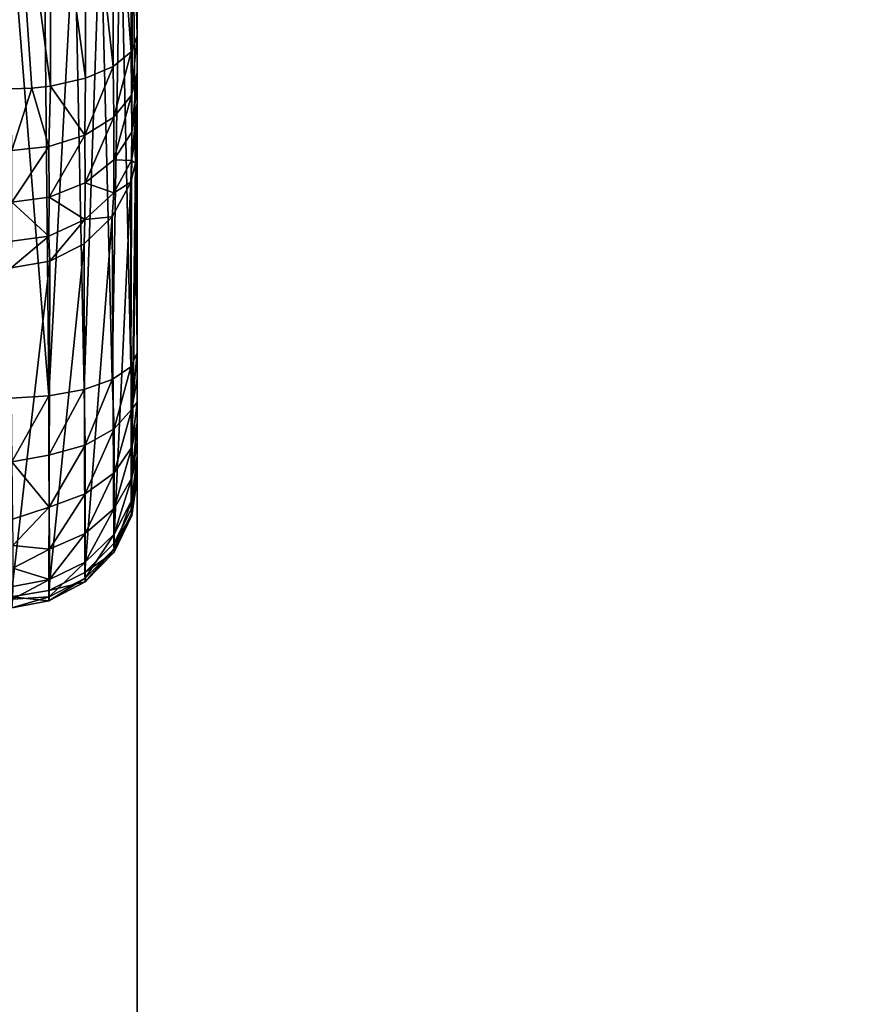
# Model space of a CAD drawing. Header units: millimetres. Extents: x -41 to 11, y -3 to 963.
# Tile 147 of 256: x -16.04 to -13.4, y 46.79 to 49.83. Entities that reach past the tile are written whole.
import ezdxf

# ---------------------------------------------------------------- set-up
doc = ezdxf.new("R2010")
doc.units = ezdxf.units.MM
doc.header["$LTSCALE"] = 65.185185
for name, color, linetype in [('1156', 7, 'CONTINUOUS'), ('1157', 7, 'CONTINUOUS'), ('1158', 7, 'CONTINUOUS'), ('1159', 7, 'CONTINUOUS'), ('1160', 7, 'CONTINUOUS'), ('1208', 7, 'CONTINUOUS'), ('3400', 7, 'CONTINUOUS'), ('3402', 7, 'CONTINUOUS'), ('3405', 7, 'CONTINUOUS'), ('3463', 7, 'CONTINUOUS'), ('3464', 7, 'CONTINUOUS')]:
    doc.layers.add(name, color=color, linetype=linetype)

msp = doc.modelspace()

# ---------------------------------------------------------------- linework, layer by layer
at = {"layer": '1156', "linetype": 'Continuous'}
for points in [[(-15.675, 50.6551, -26.3613), (-15.675, 49.7853, -26.0547), (-15.6938, 50.5234, -26.4515), (-15.675, 50.6551, -26.3613)], [(-15.9435, 50.4545, -26.6985), (-15.9434, 49.6296, -26.3988), (-16.0645, 50.555, -26.7485), (-15.9435, 50.4545, -26.6985)], [(-15.9434, 49.6296, -26.3988), (-16.001, 49.6233, -26.4128), (-16.0645, 50.555, -26.7485), (-15.9434, 49.6296, -26.3988)], [(-16.0645, 50.555, -26.7485), (-16.001, 49.6233, -26.4128), (-16.0645, 49.6205, -26.419), (-16.0645, 50.555, -26.7485)], [(-15.6938, 50.5234, -26.4515), (-15.6938, 49.7353, -26.1652), (-15.7488, 50.4938, -26.5577), (-15.6938, 50.5234, -26.4515)], [(-15.6938, 50.5234, -26.4515), (-15.675, 49.7853, -26.0547), (-15.6938, 49.7353, -26.1652), (-15.6938, 50.5234, -26.4515)], [(-15.7488, 50.4938, -26.5577), (-15.7488, 49.6899, -26.2655), (-15.8347, 50.4701, -26.6427), (-15.7488, 50.4938, -26.5577)], [(-15.6938, 49.7353, -26.1652), (-15.7488, 49.6899, -26.2655), (-15.7488, 50.4938, -26.5577), (-15.6938, 49.7353, -26.1652)], [(-15.8347, 50.4701, -26.6427), (-15.8347, 49.6535, -26.346), (-15.9435, 50.4545, -26.6985), (-15.8347, 50.4701, -26.6427)], [(-15.7488, 49.6899, -26.2655), (-15.8347, 49.6535, -26.346), (-15.8347, 50.4701, -26.6427), (-15.7488, 49.6899, -26.2655)], [(-15.8347, 49.6535, -26.346), (-15.9434, 49.6296, -26.3988), (-15.9435, 50.4545, -26.6985), (-15.8347, 49.6535, -26.346)]]:
    msp.add_3dface(points, dxfattribs=at)
at = {"layer": '1157', "linetype": 'Continuous'}
for points in [[(-15.6938, 49.7353, -26.1652), (-15.675, 49.7853, -26.0547), (-15.6921, 49.6016, -26.0789), (-15.6938, 49.7353, -26.1652)], [(-15.6921, 49.6016, -26.0789), (-15.675, 49.7853, -26.0547), (-15.675, 49.6709, -25.9863), (-15.6921, 49.6016, -26.0789)], [(-15.7488, 49.6899, -26.2655), (-15.6938, 49.7353, -26.1652), (-15.7468, 49.5335, -26.1691), (-15.7488, 49.6899, -26.2655)], [(-15.7468, 49.5335, -26.1691), (-15.6938, 49.7353, -26.1652), (-15.6921, 49.6016, -26.0789), (-15.7468, 49.5335, -26.1691)], [(-15.8366, 49.4778, -26.2429), (-15.7488, 49.6899, -26.2655), (-15.7468, 49.5335, -26.1691), (-15.8366, 49.4778, -26.2429)], [(-15.8347, 49.6535, -26.346), (-15.7488, 49.6899, -26.2655), (-15.8366, 49.4778, -26.2429), (-15.8347, 49.6535, -26.346)], [(-15.6921, 49.6016, -26.0789), (-15.675, 49.6709, -25.9863), (-15.692, 49.4874, -25.9705), (-15.6921, 49.6016, -26.0789)], [(-15.675, 49.6709, -25.9863), (-15.675, 49.637, -25.9588), (-15.692, 49.4874, -25.9705), (-15.675, 49.6709, -25.9863)], [(-15.9434, 49.6296, -26.3988), (-15.8347, 49.6535, -26.346), (-15.8366, 49.4778, -26.2429), (-15.9434, 49.6296, -26.3988)], [(-16.0645, 49.6205, -26.419), (-16.001, 49.6233, -26.4128), (-16.063, 49.4303, -26.3057), (-16.0645, 49.6205, -26.419)], [(-16.063, 49.4303, -26.3057), (-16.001, 49.6233, -26.4128), (-15.948, 49.4427, -26.2893), (-16.063, 49.4303, -26.3057)], [(-16.001, 49.6233, -26.4128), (-15.9434, 49.6296, -26.3988), (-15.948, 49.4427, -26.2893), (-16.001, 49.6233, -26.4128)], [(-15.948, 49.4427, -26.2893), (-15.9434, 49.6296, -26.3988), (-15.8366, 49.4778, -26.2429), (-15.948, 49.4427, -26.2893)], [(-15.692, 49.4874, -25.9705), (-15.675, 49.637, -25.9588), (-15.675, 49.5753, -25.8959), (-15.692, 49.4874, -25.9705)], [(-15.7468, 49.5335, -26.1691), (-15.6921, 49.6016, -26.0789), (-15.7467, 49.4012, -26.0436), (-15.7468, 49.5335, -26.1691)], [(-15.7467, 49.4012, -26.0436), (-15.6921, 49.6016, -26.0789), (-15.692, 49.4874, -25.9705), (-15.7467, 49.4012, -26.0436)], [(-15.6921, 49.3992, -25.8403), (-15.692, 49.4874, -25.9705), (-15.675, 49.5753, -25.8959), (-15.6921, 49.3992, -25.8403)], [(-15.6921, 49.3992, -25.8403), (-15.675, 49.5753, -25.8959), (-15.675, 49.5235, -25.825), (-15.6921, 49.3992, -25.8403)], [(-15.8366, 49.4778, -26.2429), (-15.7468, 49.5335, -26.1691), (-15.8363, 49.3307, -26.1034), (-15.8366, 49.4778, -26.2429)], [(-15.8363, 49.3307, -26.1034), (-15.7468, 49.5335, -26.1691), (-15.7467, 49.4012, -26.0436), (-15.8363, 49.3307, -26.1034)], [(-15.675, 49.5018, -25.7871), (-15.6921, 49.3992, -25.8403), (-15.675, 49.5235, -25.825), (-15.675, 49.5018, -25.7871)], [(-15.6921, 49.3992, -25.8403), (-15.7467, 49.4012, -26.0436), (-15.692, 49.4874, -25.9705), (-15.6921, 49.3992, -25.8403)], [(-15.675, 49.5018, -25.7871), (-15.6801, 49.3916, -25.6799), (-15.6921, 49.3992, -25.8403), (-15.675, 49.5018, -25.7871)], [(-15.675, 49.4531, -25.6634), (-15.6801, 49.3916, -25.6799), (-15.675, 49.5018, -25.7871), (-15.675, 49.4531, -25.6634)], [(-15.948, 49.4427, -26.2893), (-15.8366, 49.4778, -26.2429), (-15.9476, 49.2864, -26.141), (-15.948, 49.4427, -26.2893)], [(-15.9476, 49.2864, -26.141), (-15.8366, 49.4778, -26.2429), (-15.8363, 49.3307, -26.1034), (-15.9476, 49.2864, -26.141)], [(-16.063, 49.4303, -26.3057), (-15.948, 49.4427, -26.2893), (-16.0625, 49.2706, -26.1544), (-16.063, 49.4303, -26.3057)], [(-16.0625, 49.2706, -26.1544), (-15.948, 49.4427, -26.2893), (-15.9476, 49.2864, -26.141), (-16.0625, 49.2706, -26.1544)], [(-15.7468, 49.2991, -25.8928), (-15.8363, 49.3307, -26.1034), (-15.7467, 49.4012, -26.0436), (-15.7468, 49.2991, -25.8928)], [(-15.6921, 49.3992, -25.8403), (-15.7468, 49.2991, -25.8928), (-15.7467, 49.4012, -26.0436), (-15.6921, 49.3992, -25.8403)], [(-15.6921, 49.3992, -25.8403), (-15.6951, 49.3322, -25.6958), (-15.7468, 49.2991, -25.8928), (-15.6921, 49.3992, -25.8403)], [(-15.6801, 49.3916, -25.6799), (-15.6951, 49.3322, -25.6958), (-15.6921, 49.3992, -25.8403), (-15.6801, 49.3916, -25.6799)], [(-15.8366, 49.2172, -25.9358), (-15.9476, 49.2864, -26.141), (-15.8363, 49.3307, -26.1034), (-15.8366, 49.2172, -25.9358)], [(-15.7468, 49.2991, -25.8928), (-15.8366, 49.2172, -25.9358), (-15.8363, 49.3307, -26.1034), (-15.7468, 49.2991, -25.8928)], [(-15.6951, 49.3322, -25.6958), (-15.7523, 49.2248, -25.7246), (-15.7468, 49.2991, -25.8928), (-15.6951, 49.3322, -25.6958)], [(-15.948, 49.1657, -25.9628), (-16.0625, 49.2706, -26.1544), (-15.9476, 49.2864, -26.141), (-15.948, 49.1657, -25.9628)], [(-15.8366, 49.2172, -25.9358), (-15.948, 49.1657, -25.9628), (-15.9476, 49.2864, -26.141), (-15.8366, 49.2172, -25.9358)], [(-15.7468, 49.2991, -25.8928), (-15.7523, 49.2248, -25.7246), (-15.8366, 49.2172, -25.9358), (-15.7468, 49.2991, -25.8928)], [(-16.0625, 49.2706, -26.1544), (-15.948, 49.1657, -25.9628), (-16.063, 49.1496, -25.9761), (-16.0625, 49.2706, -26.1544)], [(-15.8366, 49.2172, -25.9358), (-15.9448, 49.0878, -25.7613), (-15.948, 49.1657, -25.9628), (-15.8366, 49.2172, -25.9358)], [(-15.8385, 49.1416, -25.7469), (-15.9448, 49.0878, -25.7613), (-15.8366, 49.2172, -25.9358), (-15.8385, 49.1416, -25.7469)], [(-15.7523, 49.2248, -25.7246), (-15.8385, 49.1416, -25.7469), (-15.8366, 49.2172, -25.9358), (-15.7523, 49.2248, -25.7246)], [(-15.9448, 49.0878, -25.7613), (-16.0646, 49.0669, -25.7669), (-15.948, 49.1657, -25.9628), (-15.9448, 49.0878, -25.7613)], [(-15.948, 49.1657, -25.9628), (-16.0646, 49.0669, -25.7669), (-16.063, 49.1496, -25.9761), (-15.948, 49.1657, -25.9628)]]:
    msp.add_3dface(points, dxfattribs=at)
at = {"layer": '1158', "linetype": 'Continuous'}
for points in [[(-15.675, 49.4531, -25.6634), (-15.675, 48.436, -21.8676), (-15.6935, 48.3198, -21.8985), (-15.675, 49.4531, -25.6634)], [(-15.6801, 49.3916, -25.6799), (-15.675, 49.4531, -25.6634), (-15.6935, 48.3198, -21.8985), (-15.6801, 49.3916, -25.6799)], [(-15.6951, 49.3322, -25.6958), (-15.6801, 49.3916, -25.6799), (-15.6935, 48.3198, -21.8985), (-15.6951, 49.3322, -25.6958)], [(-15.7523, 49.2248, -25.7246), (-15.6951, 49.3322, -25.6958), (-15.747, 48.2148, -21.9266), (-15.7523, 49.2248, -25.7246)], [(-15.747, 48.2148, -21.9266), (-15.6951, 49.3322, -25.6958), (-15.6935, 48.3198, -21.8985), (-15.747, 48.2148, -21.9266)], [(-15.8385, 49.1416, -25.7469), (-15.7523, 49.2248, -25.7246), (-15.8371, 48.1254, -21.9505), (-15.8385, 49.1416, -25.7469)], [(-15.8371, 48.1254, -21.9505), (-15.7523, 49.2248, -25.7246), (-15.747, 48.2148, -21.9266), (-15.8371, 48.1254, -21.9505)], [(-15.9448, 49.0878, -25.7613), (-15.8385, 49.1416, -25.7469), (-15.9485, 48.0694, -21.9655), (-15.9448, 49.0878, -25.7613)], [(-15.9485, 48.0694, -21.9655), (-15.8385, 49.1416, -25.7469), (-15.8371, 48.1254, -21.9505), (-15.9485, 48.0694, -21.9655)], [(-16.0646, 49.0669, -25.7669), (-15.9448, 49.0878, -25.7613), (-16.0645, 48.0497, -21.9708), (-16.0646, 49.0669, -25.7669)], [(-16.0645, 48.0497, -21.9708), (-15.9448, 49.0878, -25.7613), (-15.9485, 48.0694, -21.9655), (-16.0645, 48.0497, -21.9708)]]:
    msp.add_3dface(points, dxfattribs=at)
at = {"layer": '1159', "linetype": 'Continuous'}
for points in [[(-15.6951, 48.7607, -21.0332), (-15.6919, 48.6301, -21.1103), (-15.675, 48.8049, -21.1504), (-15.6951, 48.7607, -21.0332)], [(-15.675, 48.8049, -21.1504), (-15.6919, 48.6301, -21.1103), (-15.675, 48.7245, -21.1877), (-15.675, 48.8049, -21.1504)], [(-15.7523, 48.7217, -20.9291), (-15.7466, 48.5691, -21.0149), (-15.6951, 48.7607, -21.0332), (-15.7523, 48.7217, -20.9291)], [(-15.6951, 48.7607, -21.0332), (-15.7466, 48.5691, -21.0149), (-15.6919, 48.6301, -21.1103), (-15.6951, 48.7607, -21.0332)], [(-15.8385, 48.6914, -20.8485), (-15.8364, 48.5192, -20.9368), (-15.7523, 48.7217, -20.9291), (-15.8385, 48.6914, -20.8485)], [(-15.7523, 48.7217, -20.9291), (-15.8364, 48.5192, -20.9368), (-15.7466, 48.5691, -21.0149), (-15.7523, 48.7217, -20.9291)], [(-15.675, 48.7245, -21.1877), (-15.6919, 48.6301, -21.1103), (-15.675, 48.6522, -21.2348), (-15.675, 48.7245, -21.1877)], [(-15.9488, 48.6714, -20.7951), (-16.0645, 48.6643, -20.7761), (-16.0625, 48.4676, -20.8765), (-15.9488, 48.6714, -20.7951)], [(-15.948, 48.4878, -20.8878), (-15.9488, 48.6714, -20.7951), (-16.0625, 48.4676, -20.8765), (-15.948, 48.4878, -20.8878)], [(-15.9488, 48.6714, -20.7951), (-15.948, 48.4878, -20.8878), (-15.8385, 48.6914, -20.8485), (-15.9488, 48.6714, -20.7951)], [(-15.8385, 48.6914, -20.8485), (-15.948, 48.4878, -20.8878), (-15.8364, 48.5192, -20.9368), (-15.8385, 48.6914, -20.8485)], [(-15.675, 48.6522, -21.2348), (-15.6919, 48.5131, -21.2043), (-15.675, 48.5875, -21.2921), (-15.675, 48.6522, -21.2348)], [(-15.6919, 48.6301, -21.1103), (-15.6919, 48.5131, -21.2043), (-15.675, 48.6522, -21.2348), (-15.6919, 48.6301, -21.1103)], [(-15.7466, 48.5691, -21.0149), (-15.7463, 48.4337, -21.1239), (-15.6919, 48.6301, -21.1103), (-15.7466, 48.5691, -21.0149)], [(-15.6919, 48.6301, -21.1103), (-15.7463, 48.4337, -21.1239), (-15.6919, 48.5131, -21.2043), (-15.6919, 48.6301, -21.1103)], [(-15.6919, 48.5131, -21.2043), (-15.6918, 48.4179, -21.3202), (-15.675, 48.5875, -21.2921), (-15.6919, 48.5131, -21.2043)], [(-15.675, 48.5875, -21.2921), (-15.6918, 48.4179, -21.3202), (-15.675, 48.5301, -21.3602), (-15.675, 48.5875, -21.2921)], [(-15.8364, 48.5192, -20.9368), (-15.8358, 48.3686, -21.0581), (-15.7466, 48.5691, -21.0149), (-15.8364, 48.5192, -20.9368)], [(-15.7466, 48.5691, -21.0149), (-15.8358, 48.3686, -21.0581), (-15.7463, 48.4337, -21.1239), (-15.7466, 48.5691, -21.0149)], [(-15.948, 48.4878, -20.8878), (-15.947, 48.3276, -21.0166), (-15.8364, 48.5192, -20.9368), (-15.948, 48.4878, -20.8878)], [(-15.8364, 48.5192, -20.9368), (-15.947, 48.3276, -21.0166), (-15.8358, 48.3686, -21.0581), (-15.8364, 48.5192, -20.9368)], [(-15.7463, 48.4337, -21.1239), (-15.7462, 48.3234, -21.2583), (-15.6919, 48.5131, -21.2043), (-15.7463, 48.4337, -21.1239)], [(-15.6919, 48.5131, -21.2043), (-15.7462, 48.3234, -21.2583), (-15.6918, 48.4179, -21.3202), (-15.6919, 48.5131, -21.2043)], [(-15.675, 48.5301, -21.3602), (-15.6918, 48.4179, -21.3202), (-15.675, 48.4834, -21.4352), (-15.675, 48.5301, -21.3602)], [(-15.947, 48.3276, -21.0166), (-15.948, 48.4878, -20.8878), (-16.0625, 48.4676, -20.8765), (-15.947, 48.3276, -21.0166)], [(-15.6918, 48.4179, -21.3202), (-15.6918, 48.3492, -21.4536), (-15.675, 48.4834, -21.4352), (-15.6918, 48.4179, -21.3202)], [(-15.675, 48.4834, -21.4352), (-15.6918, 48.3492, -21.4536), (-15.675, 48.4487, -21.5168), (-15.675, 48.4834, -21.4352)], [(-16.0604, 48.2905, -21.0247), (-15.947, 48.3276, -21.0166), (-16.0625, 48.4676, -20.8765), (-16.0604, 48.2905, -21.0247)], [(-15.8358, 48.3686, -21.0581), (-15.8355, 48.246, -21.2075), (-15.7463, 48.4337, -21.1239), (-15.8358, 48.3686, -21.0581)], [(-15.7463, 48.4337, -21.1239), (-15.8355, 48.246, -21.2075), (-15.7462, 48.3234, -21.2583), (-15.7463, 48.4337, -21.1239)], [(-15.6935, 48.3198, -21.8985), (-15.675, 48.436, -21.8676), (-15.675, 48.4196, -21.7783), (-15.6935, 48.3198, -21.8985)], [(-15.675, 48.4487, -21.5168), (-15.6919, 48.3101, -21.5982), (-15.675, 48.4257, -21.6035), (-15.675, 48.4487, -21.5168)], [(-15.6918, 48.3492, -21.4536), (-15.6919, 48.3101, -21.5982), (-15.675, 48.4487, -21.5168), (-15.6918, 48.3492, -21.4536)], [(-15.675, 48.4257, -21.6035), (-15.6919, 48.3101, -21.5982), (-15.675, 48.4161, -21.6905), (-15.675, 48.4257, -21.6035)], [(-15.6918, 48.4179, -21.3202), (-15.7462, 48.2439, -21.4127), (-15.6918, 48.3492, -21.4536), (-15.6918, 48.4179, -21.3202)], [(-15.7462, 48.3234, -21.2583), (-15.7462, 48.2439, -21.4127), (-15.6918, 48.4179, -21.3202), (-15.7462, 48.3234, -21.2583)], [(-15.6919, 48.3016, -21.7479), (-15.6935, 48.3198, -21.8985), (-15.675, 48.4196, -21.7783), (-15.6919, 48.3016, -21.7479)], [(-15.675, 48.4161, -21.6905), (-15.6919, 48.3016, -21.7479), (-15.675, 48.4196, -21.7783), (-15.675, 48.4161, -21.6905)], [(-15.6919, 48.3101, -21.5982), (-15.6919, 48.3016, -21.7479), (-15.675, 48.4161, -21.6905), (-15.6919, 48.3101, -21.5982)], [(-15.947, 48.3276, -21.0166), (-15.9465, 48.1972, -21.1755), (-15.8358, 48.3686, -21.0581), (-15.947, 48.3276, -21.0166)], [(-15.8358, 48.3686, -21.0581), (-15.9465, 48.1972, -21.1755), (-15.8355, 48.246, -21.2075), (-15.8358, 48.3686, -21.0581)], [(-15.7462, 48.2439, -21.4127), (-15.7463, 48.1985, -21.5801), (-15.6918, 48.3492, -21.4536), (-15.7462, 48.2439, -21.4127)], [(-15.6918, 48.3492, -21.4536), (-15.7463, 48.1985, -21.5801), (-15.6919, 48.3101, -21.5982), (-15.6918, 48.3492, -21.4536)], [(-16.0601, 48.2089, -21.1221), (-15.947, 48.3276, -21.0166), (-16.0604, 48.2905, -21.0247), (-16.0601, 48.2089, -21.1221)], [(-15.9465, 48.1972, -21.1755), (-15.947, 48.3276, -21.0166), (-16.0601, 48.2089, -21.1221), (-15.9465, 48.1972, -21.1755)], [(-15.8355, 48.246, -21.2075), (-15.8355, 48.1575, -21.3792), (-15.7462, 48.3234, -21.2583), (-15.8355, 48.246, -21.2075)], [(-15.7462, 48.3234, -21.2583), (-15.8355, 48.1575, -21.3792), (-15.7462, 48.2439, -21.4127), (-15.7462, 48.3234, -21.2583)], [(-15.747, 48.2148, -21.9266), (-15.6935, 48.3198, -21.8985), (-15.6919, 48.3016, -21.7479), (-15.747, 48.2148, -21.9266)], [(-15.7466, 48.1884, -21.7536), (-15.747, 48.2148, -21.9266), (-15.6919, 48.3016, -21.7479), (-15.7466, 48.1884, -21.7536)], [(-15.7463, 48.1985, -21.5801), (-15.7466, 48.1884, -21.7536), (-15.6919, 48.3101, -21.5982), (-15.7463, 48.1985, -21.5801)], [(-15.6919, 48.3101, -21.5982), (-15.7466, 48.1884, -21.7536), (-15.6919, 48.3016, -21.7479), (-15.6919, 48.3101, -21.5982)], [(-15.8355, 48.246, -21.2075), (-15.9465, 48.1031, -21.3581), (-15.8355, 48.1575, -21.3792), (-15.8355, 48.246, -21.2075)], [(-15.9465, 48.1972, -21.1755), (-15.9465, 48.1031, -21.3581), (-15.8355, 48.246, -21.2075), (-15.9465, 48.1972, -21.1755)], [(-15.8355, 48.1575, -21.3792), (-15.8358, 48.107, -21.5654), (-15.7462, 48.2439, -21.4127), (-15.8355, 48.1575, -21.3792)], [(-15.7462, 48.2439, -21.4127), (-15.8358, 48.107, -21.5654), (-15.7463, 48.1985, -21.5801), (-15.7462, 48.2439, -21.4127)], [(-16.0602, 48.1381, -21.233), (-15.9465, 48.1972, -21.1755), (-16.0601, 48.2089, -21.1221), (-16.0602, 48.1381, -21.233)], [(-15.8371, 48.1254, -21.9505), (-15.747, 48.2148, -21.9266), (-15.7466, 48.1884, -21.7536), (-15.8371, 48.1254, -21.9505)], [(-15.9465, 48.1031, -21.3581), (-15.9465, 48.1972, -21.1755), (-16.0602, 48.1381, -21.233), (-15.9465, 48.1031, -21.3581)], [(-15.8364, 48.0959, -21.7583), (-15.8371, 48.1254, -21.9505), (-15.7466, 48.1884, -21.7536), (-15.8364, 48.0959, -21.7583)], [(-15.8358, 48.107, -21.5654), (-15.8364, 48.0959, -21.7583), (-15.7463, 48.1985, -21.5801), (-15.8358, 48.107, -21.5654)], [(-15.7463, 48.1985, -21.5801), (-15.8364, 48.0959, -21.7583), (-15.7466, 48.1884, -21.7536), (-15.7463, 48.1985, -21.5801)], [(-15.8355, 48.1575, -21.3792), (-15.947, 48.0495, -21.5561), (-15.8358, 48.107, -21.5654), (-15.8355, 48.1575, -21.3792)], [(-15.9465, 48.1031, -21.3581), (-15.947, 48.0495, -21.5561), (-15.8355, 48.1575, -21.3792), (-15.9465, 48.1031, -21.3581)], [(-16.0601, 48.0817, -21.3554), (-15.9465, 48.1031, -21.3581), (-16.0602, 48.1381, -21.233), (-16.0601, 48.0817, -21.3554)], [(-15.9485, 48.0694, -21.9655), (-15.8371, 48.1254, -21.9505), (-15.8364, 48.0959, -21.7583), (-15.9485, 48.0694, -21.9655)], [(-16.0604, 48.0428, -21.4825), (-15.9465, 48.1031, -21.3581), (-16.0601, 48.0817, -21.3554), (-16.0604, 48.0428, -21.4825)], [(-15.947, 48.0495, -21.5561), (-15.9465, 48.1031, -21.3581), (-16.0604, 48.0428, -21.4825), (-15.947, 48.0495, -21.5561)], [(-15.948, 48.0378, -21.7612), (-15.9485, 48.0694, -21.9655), (-15.8364, 48.0959, -21.7583), (-15.948, 48.0378, -21.7612)], [(-15.947, 48.0495, -21.5561), (-15.948, 48.0378, -21.7612), (-15.8358, 48.107, -21.5654), (-15.947, 48.0495, -21.5561)], [(-15.8358, 48.107, -21.5654), (-15.948, 48.0378, -21.7612), (-15.8364, 48.0959, -21.7583), (-15.8358, 48.107, -21.5654)], [(-16.0645, 48.0497, -21.9708), (-15.9485, 48.0694, -21.9655), (-15.948, 48.0378, -21.7612), (-16.0645, 48.0497, -21.9708)], [(-16.0645, 48.0497, -21.9708), (-15.948, 48.0378, -21.7612), (-16.0627, 48.0161, -21.7245), (-16.0645, 48.0497, -21.9708)], [(-15.948, 48.0378, -21.7612), (-15.947, 48.0495, -21.5561), (-16.0627, 48.0161, -21.7245), (-15.948, 48.0378, -21.7612)], [(-16.0627, 48.0161, -21.7245), (-15.947, 48.0495, -21.5561), (-16.0604, 48.0428, -21.4825), (-16.0627, 48.0161, -21.7245)]]:
    msp.add_3dface(points, dxfattribs=at)
at = {"layer": '1160', "linetype": 'Continuous'}
for points in [[(-15.675, 48.8049, -21.1504), (-15.675, 50.2653, -20.6427), (-15.6882, 50.2342, -20.5457), (-15.675, 48.8049, -21.1504)], [(-15.6951, 48.7607, -21.0332), (-15.6882, 50.2342, -20.5457), (-15.7269, 50.2052, -20.4552), (-15.6951, 48.7607, -21.0332)], [(-15.6951, 48.7607, -21.0332), (-15.675, 48.8049, -21.1504), (-15.6882, 50.2342, -20.5457), (-15.6951, 48.7607, -21.0332)], [(-15.7523, 48.7217, -20.9291), (-15.7269, 50.2052, -20.4552), (-15.7885, 50.1801, -20.3769), (-15.7523, 48.7217, -20.9291)], [(-15.7523, 48.7217, -20.9291), (-15.6951, 48.7607, -21.0332), (-15.7269, 50.2052, -20.4552), (-15.7523, 48.7217, -20.9291)], [(-15.9488, 48.6714, -20.7951), (-15.869, 50.1606, -20.3162), (-15.9631, 50.1481, -20.277), (-15.9488, 48.6714, -20.7951)], [(-15.9488, 48.6714, -20.7951), (-15.8385, 48.6914, -20.8485), (-15.869, 50.1606, -20.3162), (-15.9488, 48.6714, -20.7951)], [(-15.8385, 48.6914, -20.8485), (-15.7885, 50.1801, -20.3769), (-15.869, 50.1606, -20.3162), (-15.8385, 48.6914, -20.8485)], [(-15.8385, 48.6914, -20.8485), (-15.7523, 48.7217, -20.9291), (-15.7885, 50.1801, -20.3769), (-15.8385, 48.6914, -20.8485)], [(-15.9488, 48.6714, -20.7951), (-15.9631, 50.1481, -20.277), (-16.0645, 50.1432, -20.262), (-15.9488, 48.6714, -20.7951)], [(-16.0645, 48.6643, -20.7761), (-15.9488, 48.6714, -20.7951), (-16.0645, 50.1432, -20.262), (-16.0645, 48.6643, -20.7761)]]:
    msp.add_3dface(points, dxfattribs=at)
at = {"layer": '1208', "linetype": 'Continuous'}
for points in [[(-15.675, 48.8049, -21.1504), (-15.675, 50.6551, -26.3613), (-15.675, 50.8739, -24.1662), (-15.675, 48.8049, -21.1504)], [(-15.675, 48.8049, -21.1504), (-15.675, 50.8739, -24.1662), (-15.675, 50.7587, -23.7293), (-15.675, 48.8049, -21.1504)], [(-15.675, 48.8049, -21.1504), (-15.675, 50.7511, -23.277), (-15.675, 50.8509, -22.8375), (-15.675, 48.8049, -21.1504)], [(-15.675, 50.2653, -20.6427), (-15.675, 48.8049, -21.1504), (-15.675, 50.8509, -22.8375), (-15.675, 50.2653, -20.6427)], [(-15.675, 48.8049, -21.1504), (-15.675, 50.7587, -23.7293), (-15.675, 50.7511, -23.277), (-15.675, 48.8049, -21.1504)], [(-15.675, 50.6551, -26.3613), (-15.675, 48.8049, -21.1504), (-15.675, 48.7245, -21.1877), (-15.675, 50.6551, -26.3613)], [(-15.675, 50.6551, -26.3613), (-15.675, 48.5875, -21.2921), (-15.675, 48.5301, -21.3602), (-15.675, 50.6551, -26.3613)], [(-15.675, 50.6551, -26.3613), (-15.675, 48.6522, -21.2348), (-15.675, 48.5875, -21.2921), (-15.675, 50.6551, -26.3613)], [(-15.675, 50.6551, -26.3613), (-15.675, 48.7245, -21.1877), (-15.675, 48.6522, -21.2348), (-15.675, 50.6551, -26.3613)], [(-15.675, 49.7853, -26.0547), (-15.675, 50.6551, -26.3613), (-15.675, 48.5301, -21.3602), (-15.675, 49.7853, -26.0547)], [(-15.675, 49.7853, -26.0547), (-15.675, 48.5301, -21.3602), (-15.675, 48.4834, -21.4352), (-15.675, 49.7853, -26.0547)], [(-15.675, 49.6709, -25.9863), (-15.675, 49.7853, -26.0547), (-15.675, 48.4834, -21.4352), (-15.675, 49.6709, -25.9863)], [(-15.675, 49.6709, -25.9863), (-15.675, 48.4834, -21.4352), (-15.675, 48.4487, -21.5168), (-15.675, 49.6709, -25.9863)], [(-15.675, 49.637, -25.9588), (-15.675, 49.6709, -25.9863), (-15.675, 48.4487, -21.5168), (-15.675, 49.637, -25.9588)], [(-15.675, 49.637, -25.9588), (-15.675, 48.4487, -21.5168), (-15.675, 48.4257, -21.6035), (-15.675, 49.637, -25.9588)], [(-15.675, 49.5753, -25.8959), (-15.675, 49.637, -25.9588), (-15.675, 48.4257, -21.6035), (-15.675, 49.5753, -25.8959)], [(-15.675, 49.5753, -25.8959), (-15.675, 48.4257, -21.6035), (-15.675, 48.4161, -21.6905), (-15.675, 49.5753, -25.8959)], [(-15.675, 49.5235, -25.825), (-15.675, 49.5753, -25.8959), (-15.675, 48.4161, -21.6905), (-15.675, 49.5235, -25.825)], [(-15.675, 49.5235, -25.825), (-15.675, 48.4161, -21.6905), (-15.675, 48.4196, -21.7783), (-15.675, 49.5235, -25.825)], [(-15.675, 49.5018, -25.7871), (-15.675, 49.5235, -25.825), (-15.675, 48.4196, -21.7783), (-15.675, 49.5018, -25.7871)], [(-15.675, 48.436, -21.8676), (-15.675, 49.5018, -25.7871), (-15.675, 48.4196, -21.7783), (-15.675, 48.436, -21.8676)], [(-15.675, 49.4531, -25.6634), (-15.675, 49.5018, -25.7871), (-15.675, 48.436, -21.8676), (-15.675, 49.4531, -25.6634)]]:
    msp.add_3dface(points, dxfattribs=at)
at = {"layer": '3400', "linetype": 'Continuous'}
for points in [[(9.125, 102.5, -93.5), (9.125, 17.5, -93.5), (-40.875, 102.5, -93.5), (9.125, 102.5, -93.5)], [(9.125, 17.5, -93.5), (-40.875, 17.5, -93.5), (-40.875, 102.5, -93.5), (9.125, 17.5, -93.5)]]:
    msp.add_3dface(points, dxfattribs=at)
at = {"layer": '3402', "linetype": 'Continuous'}
for points in [[(-40.875, 17.5, -8.5), (9.125, 102.5, -8.5), (-40.875, 102.5, -8.5), (-40.875, 17.5, -8.5)], [(9.125, 17.5, -8.5), (9.125, 102.5, -8.5), (-40.875, 17.5, -8.5), (9.125, 17.5, -8.5)]]:
    msp.add_3dface(points, dxfattribs=at)
at = {"layer": '3405', "linetype": 'Continuous'}
for points in [[(-15.675, 99.8, -11.2), (-15.675, 20.2, -90.8), (-15.675, 36.8424, -64.6117), (-15.675, 99.8, -11.2)], [(-15.675, 20.2, -90.8), (-15.675, 99.8, -11.2), (-15.675, 58.9742, -53.5527), (-15.675, 20.2, -90.8)], [(-15.675, 99.8, -90.8), (-15.675, 20.2, -90.8), (-15.675, 67.7898, -79.7085), (-15.675, 99.8, -90.8)], [(-15.675, 20.2, -11.2), (-15.675, 99.8, -11.2), (-15.675, 52.2102, -22.2915), (-15.675, 20.2, -11.2)], [(-15.675, 53.5077, -24.3549), (-15.675, 99.8, -11.2), (-15.675, 44.4414, -33.718), (-15.675, 53.5077, -24.3549)], [(-15.675, 44.4414, -33.718), (-15.675, 99.8, -11.2), (-15.675, 44.5628, -33.9701), (-15.675, 44.4414, -33.718)], [(-15.675, 44.5628, -33.9701), (-15.675, 99.8, -11.2), (-15.675, 44.6252, -34.2434), (-15.675, 44.5628, -33.9701)], [(-15.675, 44.6252, -34.2434), (-15.675, 99.8, -11.2), (-15.675, 44.6251, -34.5231), (-15.675, 44.6252, -34.2434)], [(-15.675, 44.6251, -34.5231), (-15.675, 99.8, -11.2), (-15.675, 44.5628, -34.7961), (-15.675, 44.6251, -34.5231)], [(-15.675, 44.5628, -34.7961), (-15.675, 99.8, -11.2), (-15.675, 44.4414, -35.048), (-15.675, 44.5628, -34.7961)], [(-15.675, 44.4414, -35.048), (-15.675, 99.8, -11.2), (-15.675, 44.267, -35.2668), (-15.675, 44.4414, -35.048)], [(-15.675, 35.293, -62.6697), (-15.675, 99.8, -11.2), (-15.675, 35.5449, -62.5483), (-15.675, 35.293, -62.6697)], [(-15.675, 35.5449, -62.5483), (-15.675, 99.8, -11.2), (-15.675, 35.8177, -62.4859), (-15.675, 35.5449, -62.5483)], [(-15.675, 35.8177, -62.4859), (-15.675, 99.8, -11.2), (-15.675, 36.0977, -62.4857), (-15.675, 35.8177, -62.4859)], [(-15.675, 36.0977, -62.4857), (-15.675, 99.8, -11.2), (-15.675, 36.3709, -62.548), (-15.675, 36.0977, -62.4857)], [(-15.675, 32.9261, -50.0614), (-15.675, 99.8, -11.2), (-15.675, 33, -50.9996), (-15.675, 32.9261, -50.0614)], [(-15.675, 33, -50.9996), (-15.675, 99.8, -11.2), (-15.675, 32.9263, -51.9378), (-15.675, 33, -50.9996)], [(-15.675, 32.9263, -51.9378), (-15.675, 99.8, -11.2), (-15.675, 32.7067, -52.8531), (-15.675, 32.9263, -51.9378)], [(-15.675, 32.7067, -52.8531), (-15.675, 99.8, -11.2), (-15.675, 32.3464, -53.7233), (-15.675, 32.7067, -52.8531)], [(-15.675, 32.3464, -53.7233), (-15.675, 99.8, -11.2), (-15.675, 31.8546, -54.526), (-15.675, 32.3464, -53.7233)], [(-15.675, 31.8546, -54.526), (-15.675, 99.8, -11.2), (-15.675, 31.2426, -55.2426), (-15.675, 31.8546, -54.526)], [(-15.675, 99.8, -11.2), (-15.675, 35.293, -62.6697), (-15.675, 31.2426, -55.2426), (-15.675, 99.8, -11.2)], [(-15.675, 36.3709, -62.548), (-15.675, 99.8, -11.2), (-15.675, 36.623, -62.6692), (-15.675, 36.3709, -62.548)], [(-15.675, 36.623, -62.6692), (-15.675, 99.8, -11.2), (-15.675, 36.8423, -62.844), (-15.675, 36.623, -62.6692)], [(-15.675, 36.8423, -62.844), (-15.675, 99.8, -11.2), (-15.675, 37.0168, -63.063), (-15.675, 36.8423, -62.844)], [(-15.675, 37.0168, -63.063), (-15.675, 99.8, -11.2), (-15.675, 37.1382, -63.315), (-15.675, 37.0168, -63.063)], [(-15.675, 37.1382, -63.315), (-15.675, 99.8, -11.2), (-15.675, 37.2005, -63.5883), (-15.675, 37.1382, -63.315)], [(-15.675, 37.2005, -63.5883), (-15.675, 99.8, -11.2), (-15.675, 37.2005, -63.8681), (-15.675, 37.2005, -63.5883)], [(-15.675, 37.2005, -63.8681), (-15.675, 99.8, -11.2), (-15.675, 37.1381, -64.141), (-15.675, 37.2005, -63.8681)], [(-15.675, 37.1381, -64.141), (-15.675, 99.8, -11.2), (-15.675, 37.0168, -64.393), (-15.675, 37.1381, -64.141)], [(-15.675, 37.0168, -64.393), (-15.675, 99.8, -11.2), (-15.675, 36.8424, -64.6117), (-15.675, 37.0168, -64.393)], [(-15.675, 32.7064, -49.146), (-15.675, 99.8, -11.2), (-15.675, 32.9261, -50.0614), (-15.675, 32.7064, -49.146)], [(-15.675, 32.346, -48.2761), (-15.675, 99.8, -11.2), (-15.675, 32.7064, -49.146), (-15.675, 32.346, -48.2761)], [(-15.675, 99.8, -11.2), (-15.675, 32.346, -48.2761), (-15.675, 44.267, -35.2668), (-15.675, 99.8, -11.2)], [(-15.675, 87.654, -53.7239), (-15.675, 20.2, -90.8), (-15.675, 87.2936, -52.854), (-15.675, 87.654, -53.7239)], [(-15.675, 20.2, -90.8), (-15.675, 87.654, -53.7239), (-15.675, 75.733, -66.7332), (-15.675, 20.2, -90.8)], [(-15.675, 87.2936, -52.854), (-15.675, 20.2, -90.8), (-15.675, 87.0739, -51.9386), (-15.675, 87.2936, -52.854)], [(-15.675, 87.0739, -51.9386), (-15.675, 20.2, -90.8), (-15.675, 87, -51.0004), (-15.675, 87.0739, -51.9386)], [(-15.675, 87, -51.0004), (-15.675, 20.2, -90.8), (-15.675, 62.2595, -65.3432), (-15.675, 87, -51.0004)], [(-15.675, 75.5586, -66.952), (-15.675, 20.2, -90.8), (-15.675, 75.733, -66.7332), (-15.675, 75.5586, -66.952)], [(-15.675, 75.5586, -68.282), (-15.675, 20.2, -90.8), (-15.675, 75.4372, -68.0299), (-15.675, 75.5586, -68.282)], [(-15.675, 20.2, -90.8), (-15.675, 75.5586, -68.282), (-15.675, 66.4923, -77.6451), (-15.675, 20.2, -90.8)], [(-15.675, 75.4372, -67.2039), (-15.675, 20.2, -90.8), (-15.675, 75.5586, -66.952), (-15.675, 75.4372, -67.2039)], [(-15.675, 75.4372, -68.0299), (-15.675, 20.2, -90.8), (-15.675, 75.3748, -67.7566), (-15.675, 75.4372, -68.0299)], [(-15.675, 75.3749, -67.4769), (-15.675, 20.2, -90.8), (-15.675, 75.4372, -67.2039), (-15.675, 75.3749, -67.4769)], [(-15.675, 75.3748, -67.7566), (-15.675, 20.2, -90.8), (-15.675, 75.3749, -67.4769), (-15.675, 75.3748, -67.7566)], [(-15.675, 67.7898, -79.7085), (-15.675, 20.2, -90.8), (-15.675, 67.517, -79.7709), (-15.675, 67.7898, -79.7085)], [(-15.675, 67.517, -79.7709), (-15.675, 20.2, -90.8), (-15.675, 67.237, -79.7711), (-15.675, 67.517, -79.7709)], [(-15.675, 67.237, -79.7711), (-15.675, 20.2, -90.8), (-15.675, 66.9638, -79.7088), (-15.675, 67.237, -79.7711)], [(-15.675, 66.9638, -79.7088), (-15.675, 20.2, -90.8), (-15.675, 66.7117, -79.5876), (-15.675, 66.9638, -79.7088)], [(-15.675, 20.2, -90.8), (-15.675, 66.4925, -79.4128), (-15.675, 66.7117, -79.5876), (-15.675, 20.2, -90.8)], [(-15.675, 66.4925, -79.4128), (-15.675, 20.2, -90.8), (-15.675, 66.3179, -79.1939), (-15.675, 66.4925, -79.4128)], [(-15.675, 66.3179, -77.8638), (-15.675, 20.2, -90.8), (-15.675, 66.4923, -77.6451), (-15.675, 66.3179, -77.8638)], [(-15.675, 66.3179, -79.1939), (-15.675, 20.2, -90.8), (-15.675, 66.1965, -78.9418), (-15.675, 66.3179, -79.1939)], [(-15.675, 66.1966, -78.1158), (-15.675, 20.2, -90.8), (-15.675, 66.3179, -77.8638), (-15.675, 66.1966, -78.1158)], [(-15.675, 66.1342, -78.3887), (-15.675, 20.2, -90.8), (-15.675, 66.1966, -78.1158), (-15.675, 66.1342, -78.3887)], [(-15.675, 66.1965, -78.9418), (-15.675, 20.2, -90.8), (-15.675, 66.1342, -78.6685), (-15.675, 66.1965, -78.9418)], [(-15.675, 66.1342, -78.6685), (-15.675, 20.2, -90.8), (-15.675, 66.1342, -78.3887), (-15.675, 66.1342, -78.6685)], [(-15.675, 62.2595, -65.3432), (-15.675, 20.2, -90.8), (-15.675, 62.0074, -65.4645), (-15.675, 62.2595, -65.3432)], [(-15.675, 62.0074, -65.4645), (-15.675, 20.2, -90.8), (-15.675, 61.7341, -65.5269), (-15.675, 62.0074, -65.4645)], [(-15.675, 61.7341, -65.5269), (-15.675, 20.2, -90.8), (-15.675, 61.4544, -65.5268), (-15.675, 61.7341, -65.5269)], [(-15.675, 61.4544, -65.5268), (-15.675, 20.2, -90.8), (-15.675, 61.1814, -65.4645), (-15.675, 61.4544, -65.5268)], [(-15.675, 61.1814, -65.4645), (-15.675, 20.2, -90.8), (-15.675, 60.9295, -65.3431), (-15.675, 61.1814, -65.4645)], [(-15.675, 60.9295, -65.3431), (-15.675, 20.2, -90.8), (-15.675, 60.7108, -65.1687), (-15.675, 60.9295, -65.3431)], [(-15.675, 60.7419, -55.3205), (-15.675, 20.2, -90.8), (-15.675, 60.523, -55.4951), (-15.675, 60.7419, -55.3205)], [(-15.675, 20.2, -90.8), (-15.675, 60.7419, -55.3205), (-15.675, 60.7106, -63.4008), (-15.675, 20.2, -90.8)], [(-15.675, 60.7108, -65.1687), (-15.675, 20.2, -90.8), (-15.675, 60.5363, -64.9501), (-15.675, 60.7108, -65.1687)], [(-15.675, 20.2, -90.8), (-15.675, 60.7106, -63.4008), (-15.675, 60.5358, -63.6201), (-15.675, 20.2, -90.8)], [(-15.675, 60.5363, -64.9501), (-15.675, 20.2, -90.8), (-15.675, 60.4149, -64.6982), (-15.675, 60.5363, -64.9501)], [(-15.675, 60.4146, -63.8721), (-15.675, 20.2, -90.8), (-15.675, 60.5358, -63.6201), (-15.675, 60.4146, -63.8721)], [(-15.675, 60.523, -55.4951), (-15.675, 20.2, -90.8), (-15.675, 60.2709, -55.6165), (-15.675, 60.523, -55.4951)], [(-15.675, 60.4149, -64.6982), (-15.675, 20.2, -90.8), (-15.675, 60.3525, -64.4254), (-15.675, 60.4149, -64.6982)], [(-15.675, 60.3523, -64.1454), (-15.675, 20.2, -90.8), (-15.675, 60.4146, -63.8721), (-15.675, 60.3523, -64.1454)], [(-15.675, 60.3525, -64.4254), (-15.675, 20.2, -90.8), (-15.675, 60.3523, -64.1454), (-15.675, 60.3525, -64.4254)], [(-15.675, 60.2709, -55.6165), (-15.675, 20.2, -90.8), (-15.675, 59.9976, -55.6788), (-15.675, 60.2709, -55.6165)], [(-15.675, 59.9976, -55.6788), (-15.675, 20.2, -90.8), (-15.675, 59.7179, -55.6787), (-15.675, 59.9976, -55.6788)], [(-15.675, 59.7179, -55.6787), (-15.675, 20.2, -90.8), (-15.675, 59.445, -55.6164), (-15.675, 59.7179, -55.6787)], [(-15.675, 59.445, -55.6164), (-15.675, 20.2, -90.8), (-15.675, 59.193, -55.495), (-15.675, 59.445, -55.6164)], [(-15.675, 59.193, -55.495), (-15.675, 20.2, -90.8), (-15.675, 58.9743, -55.3206), (-15.675, 59.193, -55.495)], [(-15.675, 58.9743, -55.3206), (-15.675, 20.2, -90.8), (-15.675, 58.7998, -55.102), (-15.675, 58.9743, -55.3206)], [(-15.675, 20.2, -90.8), (-15.675, 58.9742, -53.5527), (-15.675, 58.7994, -53.772), (-15.675, 20.2, -90.8)], [(-15.675, 58.7998, -55.102), (-15.675, 20.2, -90.8), (-15.675, 58.6784, -54.8501), (-15.675, 58.7998, -55.102)], [(-15.675, 58.6781, -54.0241), (-15.675, 20.2, -90.8), (-15.675, 58.7994, -53.772), (-15.675, 58.6781, -54.0241)], [(-15.675, 58.6784, -54.8501), (-15.675, 20.2, -90.8), (-15.675, 58.616, -54.5773), (-15.675, 58.6784, -54.8501)], [(-15.675, 58.6158, -54.2973), (-15.675, 20.2, -90.8), (-15.675, 58.6781, -54.0241), (-15.675, 58.6158, -54.2973)], [(-15.675, 58.616, -54.5773), (-15.675, 20.2, -90.8), (-15.675, 58.6158, -54.2973), (-15.675, 58.616, -54.5773)], [(-15.675, 44.2669, -33.4991), (-15.675, 53.5077, -24.3549), (-15.675, 44.4414, -33.718), (-15.675, 44.2669, -33.4991)], [(-15.675, 53.289, -24.5293), (-15.675, 53.5077, -24.3549), (-15.675, 44.2669, -33.4991), (-15.675, 53.289, -24.5293)], [(-15.675, 53.0371, -24.6507), (-15.675, 53.289, -24.5293), (-15.675, 44.2669, -33.4991), (-15.675, 53.0371, -24.6507)], [(-15.675, 44.0476, -33.3243), (-15.675, 53.0371, -24.6507), (-15.675, 44.2669, -33.4991), (-15.675, 44.0476, -33.3243)], [(-15.675, 52.7643, -24.7132), (-15.675, 53.0371, -24.6507), (-15.675, 44.0476, -33.3243), (-15.675, 52.7643, -24.7132)], [(-15.675, 52.4844, -24.7133), (-15.675, 52.7643, -24.7132), (-15.675, 44.0476, -33.3243), (-15.675, 52.4844, -24.7133)], [(-15.675, 43.7956, -33.203), (-15.675, 52.4844, -24.7133), (-15.675, 44.0476, -33.3243), (-15.675, 43.7956, -33.203)], [(-15.675, 52.2111, -24.6511), (-15.675, 52.4844, -24.7133), (-15.675, 43.7956, -33.203), (-15.675, 52.2111, -24.6511)], [(-15.675, 43.5223, -33.1408), (-15.675, 52.2111, -24.6511), (-15.675, 43.7956, -33.203), (-15.675, 43.5223, -33.1408)], [(-15.675, 51.9591, -24.5298), (-15.675, 52.2111, -24.6511), (-15.675, 43.5223, -33.1408), (-15.675, 51.9591, -24.5298)], [(-15.675, 51.9583, -22.4129), (-15.675, 20.2, -11.2), (-15.675, 52.2102, -22.2915), (-15.675, 51.9583, -22.4129)], [(-15.675, 43.2423, -33.1409), (-15.675, 51.9591, -24.5298), (-15.675, 43.5223, -33.1408), (-15.675, 43.2423, -33.1409)], [(-15.675, 42.9695, -33.2034), (-15.675, 51.9591, -24.5298), (-15.675, 43.2423, -33.1409), (-15.675, 42.9695, -33.2034)], [(-15.675, 51.7398, -24.355), (-15.675, 51.9591, -24.5298), (-15.675, 42.9695, -33.2034), (-15.675, 51.7398, -24.355)], [(-15.675, 20.2, -45), (-15.675, 20.2, -11.2), (-15.675, 51.9583, -22.4129), (-15.675, 20.2, -45)], [(-15.675, 51.7397, -22.5873), (-15.675, 20.2, -45), (-15.675, 51.9583, -22.4129), (-15.675, 51.7397, -22.5873)], [(-15.675, 51.5652, -24.1361), (-15.675, 51.7398, -24.355), (-15.675, 42.499, -33.4992), (-15.675, 51.5652, -24.1361)], [(-15.675, 42.7176, -33.3248), (-15.675, 51.7398, -24.355), (-15.675, 42.9695, -33.2034), (-15.675, 42.7176, -33.3248)], [(-15.675, 42.499, -33.4992), (-15.675, 51.7398, -24.355), (-15.675, 42.7176, -33.3248), (-15.675, 42.499, -33.4992)], [(-15.675, 27, -45), (-15.675, 20.2, -45), (-15.675, 51.7397, -22.5873), (-15.675, 27, -45)], [(-15.675, 51.5653, -22.8061), (-15.675, 28.8543, -45.2937), (-15.675, 51.7397, -22.5873), (-15.675, 51.5653, -22.8061)], [(-15.675, 27.9389, -45.0739), (-15.675, 27, -45), (-15.675, 51.7397, -22.5873), (-15.675, 27.9389, -45.0739)], [(-15.675, 28.8543, -45.2937), (-15.675, 27.9389, -45.0739), (-15.675, 51.7397, -22.5873), (-15.675, 28.8543, -45.2937)], [(-15.675, 51.4439, -23.058), (-15.675, 28.8543, -45.2937), (-15.675, 51.5653, -22.8061), (-15.675, 51.4439, -23.058)], [(-15.675, 51.5652, -24.1361), (-15.675, 29.7244, -45.6542), (-15.675, 51.4438, -23.884), (-15.675, 51.5652, -24.1361)], [(-15.675, 29.7244, -45.6542), (-15.675, 51.5652, -24.1361), (-15.675, 42.499, -33.4992), (-15.675, 29.7244, -45.6542)], [(-15.675, 51.3815, -23.331), (-15.675, 28.8543, -45.2937), (-15.675, 51.4439, -23.058), (-15.675, 51.3815, -23.331)], [(-15.675, 51.4438, -23.884), (-15.675, 28.8543, -45.2937), (-15.675, 51.3815, -23.6107), (-15.675, 51.4438, -23.884)], [(-15.675, 29.7244, -45.6542), (-15.675, 28.8543, -45.2937), (-15.675, 51.4438, -23.884), (-15.675, 29.7244, -45.6542)], [(-15.675, 51.3815, -23.6107), (-15.675, 28.8543, -45.2937), (-15.675, 51.3815, -23.331), (-15.675, 51.3815, -23.6107)]]:
    msp.add_3dface(points, dxfattribs=at)
at = {"layer": '3463', "linetype": 'Continuous'}
for points in [[(-40.875, 99.8, -90.8), (-40.875, 20.2, -90.8), (-15.675, 99.8, -90.8), (-40.875, 99.8, -90.8)], [(-40.875, 20.2, -90.8), (-15.675, 20.2, -90.8), (-15.675, 99.8, -90.8), (-40.875, 20.2, -90.8)]]:
    msp.add_3dface(points, dxfattribs=at)
at = {"layer": '3464', "linetype": 'Continuous'}
for points in [[(-15.675, 20.2, -11.2), (-40.875, 99.8, -11.2), (-15.675, 99.8, -11.2), (-15.675, 20.2, -11.2)], [(-40.875, 20.2, -11.2), (-40.875, 99.8, -11.2), (-15.675, 20.2, -11.2), (-40.875, 20.2, -11.2)]]:
    msp.add_3dface(points, dxfattribs=at)

doc.saveas('drawing.dxf')
